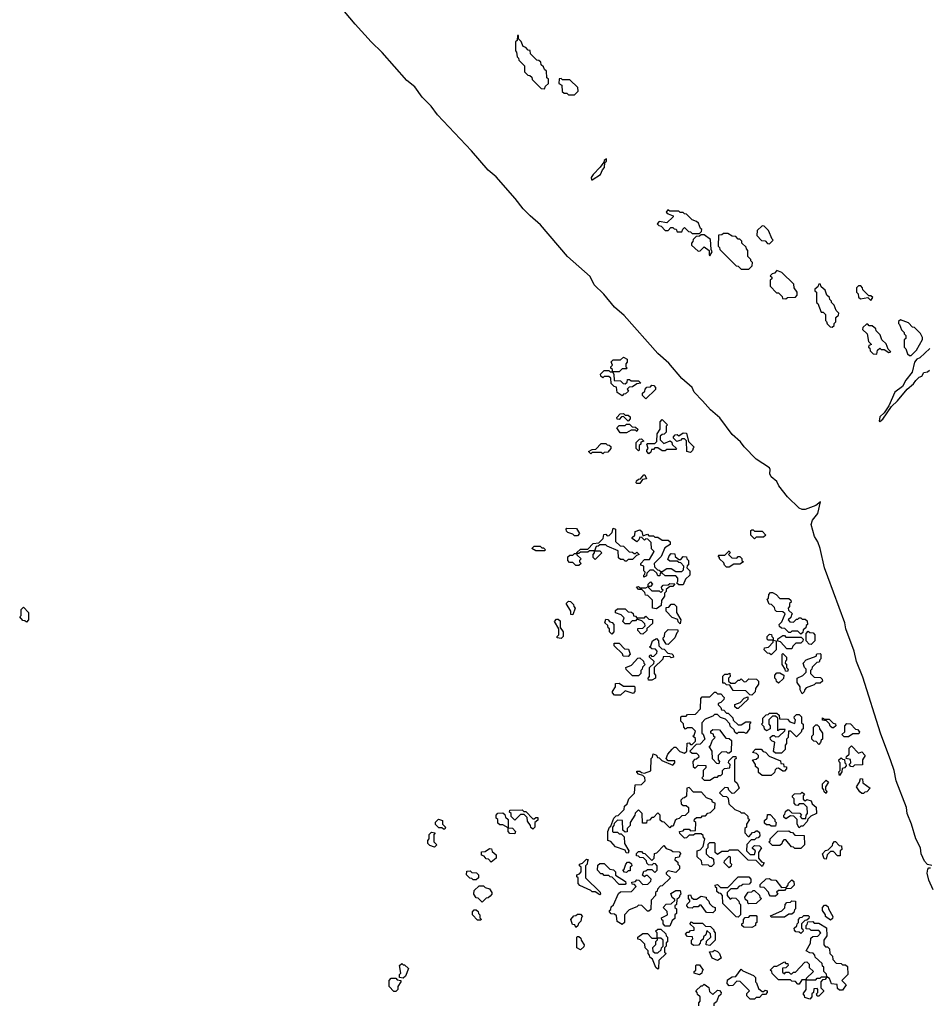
# Model space of a CAD drawing. Extents: x 2776963 to 2884430, y 684484 to 829250.
# Tile 32 of 256: x 2821560 to 2827668, y 750635 to 757244. Entities that reach past the tile are written whole.
import ezdxf

# ---------------------------------------------------------------- set-up
doc = ezdxf.new("R2010")
doc.units = 0

msp = doc.modelspace()

# ---------------------------------------------------------------- linework, layer by layer
at = {"layer": '0CON20XD'}
for points in [[(2827685, 751566.7), (2827655, 751573.3), (2827635, 751596.7), (2827612.3, 751645), (2827608, 751685), (2827577.2, 751745), (2827548.5, 751845), (2827519.4, 751915), (2827513.6, 751956.4), (2827446.1, 752135), (2827431.5, 752205), (2827409.8, 752269.7), (2827339.2, 752455), (2827221.6, 752831.6), (2827178.6, 752935), (2827163.2, 753005), (2827108.2, 753155), (2827101.5, 753195), (2826985.4, 753505), (2826964.7, 753565), (2826934.6, 753695), (2826918.7, 753738.7), (2826897.1, 753775), (2826874.4, 753855), (2826882.5, 753885), (2826920.3, 753929.7), (2826938.3, 754008.3), (2826905.8, 753984.2), (2826835, 753955.8), (2826815, 753955.7), (2826794.2, 753965), (2826715, 754041.5), (2826657.7, 754115), (2826644.6, 754144.6), (2826605.4, 754175), (2826597.7, 754195), (2826600, 754225), (2826595, 754236.2), (2826504.5, 754295), (2826425, 754376.2), (2826399.8, 754409.7), (2826345, 754458.8), (2826262.1, 754572.1), (2826198.8, 754625), (2826144.2, 754685.8), (2826088.8, 754745), (2826074.4, 754774.4), (2826005, 754834.6), (2825918.2, 754938.2), (2825845, 755004.6), (2825618.5, 755258.5), (2825555, 755314.6), (2825482.4, 755402.4), (2825417.7, 755465), (2825390.4, 755520.4), (2825238.9, 755655), (2825057, 755867), (2824988.7, 755928.7), (2824941.8, 755975), (2824887.8, 756045), (2824758.7, 756188.7), (2824706, 756235), (2824593.8, 756365), (2824365, 756604.6), (2824323.3, 756663.3), (2824262.2, 756725), (2824213.8, 756793.8), (2824158.5, 756835), (2823993.2, 757023.2), (2823919.6, 757095), (2823813.4, 757213.4), (2823694.7, 757354.7)], [(2825085, 756780), (2825091.7, 756798.3), (2825110, 756815), (2825110, 756845), (2825100, 756855), (2825098.3, 756898.3), (2825085, 756910), (2825078.3, 756928.3), (2825061.7, 756941.7), (2825058.3, 756958.3), (2825045, 756970), (2825031.7, 756971.7), (2824990, 757015), (2824988.3, 757038.3), (2824975, 757040), (2824958.3, 757058.3), (2824940, 757065), (2824928.3, 757098.3), (2824910, 757115), (2824908.3, 757138.3), (2824901.7, 757138.3), (2824900, 757105), (2824890, 757095), (2824890, 757035), (2824897, 757027), (2824900, 756995), (2824910, 756985), (2824911.7, 756971.7), (2824950, 756935), (2824950, 756895), (2824971.7, 756871.7), (2824985, 756870), (2824998.3, 756858.3), (2825001.7, 756841.7), (2825061.7, 756781.7), (2825085, 756780)], [(2825285, 756740), (2825310, 756765), (2825308.3, 756788.3), (2825255, 756840), (2825205, 756840), (2825195, 756850), (2825181.7, 756848.3), (2825180, 756815), (2825200, 756805), (2825201.7, 756761.7), (2825215, 756750), (2825235, 756750), (2825245, 756740), (2825285, 756740)], [(2825405, 756170), (2825460, 756205), (2825473, 756237), (2825487, 756253), (2825490, 756285), (2825500, 756295), (2825500, 756310), (2825485, 756300), (2825482.5, 756287.5), (2825456.7, 756253.3), (2825410, 756205), (2825397.5, 756185), (2825400, 756170), (2825405, 756170)], [(2826125, 755810), (2826138.3, 755821.7), (2826140, 755835), (2826131.7, 755841.7), (2826118.3, 755878.3), (2826105, 755890), (2826075, 755900), (2826038.3, 755938.3), (2826025, 755940), (2826015, 755950), (2825995, 755950), (2825985, 755960), (2825925, 755960), (2825911.7, 755968.3), (2825901.7, 755951.7), (2825915, 755940), (2825948.3, 755928.3), (2825948.3, 755921.7), (2825905, 755880), (2825855, 755890), (2825840, 755875), (2825851.7, 755861.7), (2825868.3, 755858.3), (2825895, 755830), (2825915, 755830), (2825931.7, 755848.3), (2825945, 755850), (2825955, 755840), (2825968.3, 755838.3), (2825975, 755820), (2826005, 755820), (2826011.7, 755838.3), (2826025, 755850), (2826051.7, 755821.7), (2826065, 755820), (2826075, 755810), (2826125, 755810)], [(2826595, 755740), (2826620, 755765), (2826611.7, 755771.7), (2826588.3, 755828.3), (2826558.3, 755858.3), (2826545, 755860), (2826511.7, 755828.3), (2826510, 755795), (2826541.7, 755761.7), (2826565, 755760), (2826581.7, 755741.7), (2826595, 755740)], [(2826195, 755660), (2826210, 755685), (2826202.5, 755702.5), (2826198.3, 755768.3), (2826155, 755800), (2826135, 755800), (2826125, 755790), (2826101.7, 755788.3), (2826081.7, 755768.3), (2826080, 755755), (2826070, 755745), (2826071.7, 755731.7), (2826115, 755690), (2826128.3, 755691.7), (2826155, 755720), (2826190, 755695), (2826190, 755665), (2826195, 755660)], [(2826455, 755570), (2826478.3, 755591.7), (2826480, 755615), (2826470, 755625), (2826470, 755635), (2826450, 755655), (2826450, 755695), (2826440, 755705), (2826438.3, 755718.3), (2826410, 755745), (2826408.3, 755758.3), (2826395, 755770), (2826385, 755770), (2826368.3, 755788.3), (2826345, 755790), (2826315, 755810), (2826285, 755810), (2826275, 755800), (2826251.7, 755798.3), (2826250, 755725), (2826260, 755715), (2826261.7, 755701.7), (2826371.7, 755591.7), (2826385, 755590), (2826405, 755570), (2826455, 755570)], [(2826705, 755370), (2826715, 755380), (2826768.3, 755381.7), (2826780, 755395), (2826780, 755415), (2826760, 755445), (2826758.3, 755468.3), (2826678.3, 755548.3), (2826645, 755560), (2826628.3, 755541.7), (2826611.7, 755538.3), (2826600, 755525), (2826610, 755515), (2826610, 755505), (2826600, 755495), (2826600, 755455), (2826641.7, 755411.7), (2826655, 755410), (2826680, 755385), (2826681.7, 755371.7), (2826705, 755370)], [(2827015, 755180), (2827028.3, 755191.7), (2827030, 755205), (2827040, 755215), (2827040, 755245), (2827058.3, 755261.7), (2827060, 755275), (2827041.7, 755291.7), (2827028.3, 755328.3), (2827010, 755345), (2827010, 755355), (2827000, 755365), (2826998.3, 755378.3), (2826980, 755395), (2826968.3, 755428.3), (2826941.7, 755451.7), (2826938.3, 755468.3), (2826925, 755470), (2826918.3, 755451.7), (2826900, 755435), (2826900, 755425), (2826910, 755415), (2826910, 755345), (2826918.3, 755338.3), (2826941.7, 755281.7), (2826955, 755280), (2826970, 755265), (2826970, 755225), (2826978.3, 755218.3), (2826981.7, 755201.7), (2827001.7, 755181.7), (2827015, 755180)], [(2827275, 755360), (2827288.3, 755378.3), (2827275, 755390), (2827261.7, 755391.7), (2827221.7, 755431.7), (2827220, 755445), (2827208.3, 755458.3), (2827191.7, 755458.3), (2827180, 755445), (2827180, 755415), (2827190, 755405), (2827191.7, 755381.7), (2827205, 755370), (2827255, 755380), (2827275, 755360)], [(2827545, 754990), (2827582.5, 755025), (2827621.7, 755098.3), (2827621.7, 755111.7), (2827608.3, 755138.3), (2827568.3, 755178.3), (2827555, 755180), (2827528.3, 755208.3), (2827475, 755230), (2827461.7, 755218.3), (2827460, 755205), (2827468.3, 755198.3), (2827481.7, 755161.7), (2827500, 755145), (2827500, 755135), (2827510, 755125), (2827510, 755105), (2827500, 755095), (2827500, 755045), (2827510, 755035), (2827521.7, 755001.7), (2827535, 754990), (2827545, 754990)], [(2827315, 755000), (2827320, 755025), (2827335, 755040), (2827345, 755030), (2827365, 755030), (2827395, 755010), (2827410, 755015), (2827391.7, 755031.7), (2827378.3, 755068.3), (2827350, 755095), (2827338.3, 755128.3), (2827310, 755155), (2827308.3, 755168.3), (2827285, 755190), (2827265, 755190), (2827255, 755200), (2827245, 755200), (2827221.7, 755178.3), (2827220, 755165), (2827250, 755135), (2827260, 755085), (2827280, 755065), (2827261.7, 755058.3), (2827260, 755045), (2827268.3, 755038.3), (2827271.7, 755021.7), (2827291.7, 755001.7), (2827315, 755000)], [(2827672.3, 755037.7), (2827604.5, 754975.5), (2827584.2, 754965.8), (2827568.8, 754945), (2827552.1, 754877.9), (2827510, 754825), (2827487.4, 754782.6), (2827436.2, 754745), (2827396.7, 754653.3), (2827364, 754606), (2827335, 754577.5), (2827330, 754550), (2827335, 754547.5), (2827355, 754563.3), (2827413.3, 754646.7), (2827453.3, 754685), (2827520, 754765), (2827561.2, 754798.8), (2827577, 754823), (2827600, 754845), (2827618.3, 754851.7), (2827630, 754875), (2827655, 754880), (2827668.3, 754891.7)], [(2825605, 754720), (2825571.7, 754741.7), (2825568.3, 754778.3), (2825551.7, 754781.7), (2825531.7, 754801.7), (2825528.3, 754838.3), (2825515, 754850), (2825485, 754850), (2825475, 754840), (2825461.7, 754851.7), (2825460, 754865), (2825485, 754890), (2825515, 754890), (2825525, 754880), (2825540, 754880), (2825540, 754895), (2825530, 754905), (2825530, 754915), (2825540, 754925), (2825531.7, 754948.3), (2825545, 754960), (2825595, 754960), (2825615, 754980), (2825640, 754965), (2825640, 754945), (2825630, 754935), (2825630, 754915), (2825640, 754905), (2825635, 754900), (2825605, 754900), (2825585, 754880), (2825540, 754880), (2825550, 754865), (2825551.7, 754821.7), (2825595, 754820), (2825611.7, 754801.7), (2825625, 754800), (2825638.3, 754811.7), (2825641.7, 754828.3), (2825655, 754830), (2825665, 754820), (2825715, 754820), (2825730, 754805), (2825705, 754800), (2825675, 754780), (2825651.7, 754778.3), (2825640, 754765), (2825648.3, 754751.7), (2825628.3, 754731.7), (2825615, 754730), (2825605, 754720)], [(2825765, 754700), (2825741.7, 754721.7), (2825741.7, 754738.3), (2825758.3, 754751.7), (2825760, 754765), (2825771.7, 754778.3), (2825795, 754780), (2825805, 754790), (2825818.3, 754788.3), (2825830, 754775), (2825828.3, 754761.7), (2825765, 754700)], [(2825645, 754550), (2825615, 754580), (2825601.7, 754578.3), (2825585, 754560), (2825571.7, 754561.7), (2825570, 754575), (2825591.7, 754598.3), (2825615, 754600), (2825625, 754590), (2825645, 754590), (2825658.3, 754578.3), (2825660, 754565), (2825645, 754550)], [(2825635, 754470), (2825591.7, 754471.7), (2825570, 754505), (2825585, 754520), (2825625, 754520), (2825635, 754530), (2825655, 754530), (2825671.7, 754511.7), (2825695, 754510), (2825710, 754495), (2825705, 754480), (2825695, 754490), (2825665, 754490), (2825635, 754470)], [(2825785, 754330), (2825770, 754345), (2825770, 754355), (2825780, 754365), (2825770, 754395), (2825775, 754400), (2825825, 754400), (2825838.3, 754411.7), (2825840, 754465), (2825860, 754495), (2825860, 754545), (2825875, 754560), (2825910, 754525), (2825900, 754515), (2825900, 754475), (2825888.3, 754461.7), (2825875, 754460), (2825861.7, 754448.3), (2825860, 754425), (2825885, 754400), (2825928.3, 754418.3), (2825938.3, 754408.3), (2825941.7, 754391.7), (2825970, 754365), (2825965, 754360), (2825905, 754360), (2825895, 754350), (2825875, 754350), (2825845, 754370), (2825825, 754370), (2825815, 754360), (2825801.7, 754358.3), (2825798.3, 754341.7), (2825785, 754330)], [(2826065, 754340), (2826040, 754345), (2826038.3, 754418.3), (2826025, 754430), (2826005, 754430), (2825998.3, 754421.7), (2825971.7, 754411.7), (2825950, 754435), (2825950, 754445), (2825961.7, 754458.3), (2825975, 754460), (2825985, 754450), (2826015, 754470), (2826038.3, 754468.3), (2826051.7, 754411.7), (2826090, 754375), (2826081.7, 754368.3), (2826078.3, 754351.7), (2826065, 754340)], [(2825475, 754330), (2825465, 754340), (2825405, 754340), (2825395, 754330), (2825380, 754345), (2825405, 754360), (2825428.3, 754361.7), (2825465, 754400), (2825495, 754400), (2825505, 754390), (2825518.3, 754388.3), (2825528.3, 754378.3), (2825530, 754365), (2825508.3, 754341.7), (2825485, 754340), (2825475, 754330)], [(2825715, 754350), (2825700, 754365), (2825700, 754405), (2825721.7, 754428.3), (2825735, 754430), (2825750, 754415), (2825731.7, 754408.3), (2825730, 754395), (2825720, 754385), (2825720, 754355), (2825715, 754350)], [(2825725, 754130), (2825705, 754130), (2825700, 754135), (2825701.7, 754148.3), (2825715, 754160), (2825728.3, 754161.7), (2825751.7, 754188.3), (2825758.3, 754188.3), (2825768.3, 754161.7), (2825741.7, 754158.3), (2825725, 754130)], [(2825305, 753780), (2825285, 753780), (2825275, 753790), (2825241.7, 753801.7), (2825231.7, 753811.7), (2825230, 753825), (2825235, 753830), (2825298.3, 753828.3), (2825320, 753795), (2825305, 753780)], [(2825315, 753580), (2825295, 753580), (2825275, 753600), (2825251.7, 753601.7), (2825240, 753615), (2825241.7, 753638.3), (2825255, 753650), (2825275, 753650), (2825285, 753660), (2825300, 753660), (2825301.7, 753668.3), (2825325, 753690), (2825375, 753690), (2825411.7, 753728.3), (2825448.3, 753731.7), (2825478.3, 753761.7), (2825481.7, 753788.3), (2825495, 753790), (2825505, 753780), (2825518.3, 753781.7), (2825538.3, 753801.7), (2825545, 753830), (2825560, 753825), (2825561.7, 753741.7), (2825591.7, 753711.7), (2825615, 753710), (2825651.7, 753671.7), (2825675, 753670), (2825685, 753660), (2825695, 753660), (2825705, 753670), (2825720, 753655), (2825701.7, 753648.3), (2825675, 753620), (2825645, 753620), (2825635, 753610), (2825625, 753610), (2825615, 753620), (2825595, 753620), (2825581.7, 753631.7), (2825578.3, 753678.3), (2825505, 753710), (2825495, 753720), (2825455, 753720), (2825445, 753710), (2825431.7, 753708.3), (2825420, 753680), (2825455, 753680), (2825470, 753665), (2825425, 753620), (2825410, 753635), (2825410, 753655), (2825420, 753665), (2825420, 753680), (2825385, 753680), (2825375, 753670), (2825325, 753670), (2825315, 753660), (2825300, 753660), (2825301.7, 753651.7), (2825330, 753625), (2825320, 753615), (2825320, 753605), (2825330, 753595), (2825315, 753580)], [(2826015, 753450), (2825985, 753450), (2825971.7, 753461.7), (2825980, 753475), (2825980, 753495), (2825965, 753510), (2825895, 753510), (2825875, 753530), (2825861.7, 753528.3), (2825858.3, 753511.7), (2825845, 753510), (2825838.3, 753528.3), (2825815, 753550), (2825791.7, 753548.3), (2825771.7, 753528.3), (2825768.3, 753511.7), (2825751.7, 753501.7), (2825750, 753515), (2825758.3, 753521.7), (2825760, 753535), (2825750, 753545), (2825750, 753575), (2825731.7, 753581.7), (2825730, 753595), (2825755, 753620), (2825788.3, 753621.7), (2825820, 753675), (2825801.7, 753691.7), (2825800, 753735), (2825778.3, 753758.3), (2825765, 753760), (2825755, 753750), (2825738.3, 753768.3), (2825725, 753770), (2825718.3, 753751.7), (2825705, 753740), (2825671.7, 753761.7), (2825671.7, 753768.3), (2825690, 753785), (2825691.7, 753808.3), (2825725, 753820), (2825738.3, 753808.3), (2825745, 753780), (2825775, 753790), (2825785, 753780), (2825815, 753780), (2825825, 753770), (2825845, 753770), (2825875, 753750), (2825915, 753750), (2825928.3, 753738.3), (2825928.3, 753721.7), (2825891.7, 753698.3), (2825868.3, 753641.7), (2825820, 753595), (2825821.7, 753571.7), (2825841.7, 753551.7), (2825855, 753550), (2825865, 753540), (2825875, 753540), (2825905, 753560), (2825935, 753560), (2825965, 753540), (2826005, 753540), (2826018.3, 753551.7), (2826020, 753575), (2825998.3, 753598.3), (2825985, 753600), (2825975, 753610), (2825925, 753610), (2825911.7, 753621.7), (2825920, 753645), (2825935, 753660), (2825958.3, 753658.3), (2825961.7, 753641.7), (2825985, 753620), (2825998.3, 753621.7), (2826015, 753640), (2826038.3, 753638.3), (2826040, 753625), (2826050, 753615), (2826050, 753585), (2826041.7, 753578.3), (2826040, 753565), (2826060, 753545), (2826060, 753515), (2826031.7, 753488.3), (2826015, 753450)], [(2826495, 753760), (2826470, 753785), (2826470, 753815), (2826475, 753820), (2826485, 753820), (2826495, 753810), (2826545, 753810), (2826570, 753785), (2826555, 753770), (2826505, 753770), (2826495, 753760)], [(2825085, 753680), (2825025, 753680), (2825000, 753695), (2825015, 753710), (2825055, 753710), (2825065, 753700), (2825078.3, 753698.3), (2825090, 753685), (2825085, 753680)], [(2826325, 753570), (2826305, 753570), (2826291.7, 753581.7), (2826288.3, 753598.3), (2826260, 753625), (2826260, 753635), (2826250, 753645), (2826255, 753650), (2826295, 753650), (2826325, 753680), (2826330, 753665), (2826320, 753655), (2826341.7, 753631.7), (2826375, 753630), (2826385, 753640), (2826395, 753640), (2826408.3, 753628.3), (2826410, 753615), (2826420, 753605), (2826395, 753590), (2826355, 753590), (2826325, 753570)], [(2825835, 753290), (2825810, 753295), (2825808.3, 753348.3), (2825778.3, 753378.3), (2825761.7, 753381.7), (2825758.3, 753398.3), (2825738.3, 753418.3), (2825715, 753420), (2825701.7, 753438.3), (2825715, 753440), (2825725, 753430), (2825765, 753430), (2825780, 753440), (2825780, 753455), (2825795, 753470), (2825810, 753455), (2825795, 753440), (2825780, 753440), (2825781.7, 753431.7), (2825805, 753410), (2825855, 753410), (2825865, 753400), (2825880, 753415), (2825871.7, 753421.7), (2825870, 753435), (2825881.7, 753448.3), (2825915, 753450), (2825925, 753460), (2825958.3, 753458.3), (2825945, 753440), (2825925, 753440), (2825901.7, 753418.3), (2825900, 753405), (2825890, 753395), (2825890, 753375), (2825870, 753345), (2825868.3, 753311.7), (2825835, 753290)], [(2826805, 753120), (2826785, 753140), (2826745, 753140), (2826735, 753130), (2826725, 753130), (2826698.3, 753158.3), (2826675, 753160), (2826661.7, 753171.7), (2826660, 753185), (2826678.3, 753201.7), (2826700, 753255), (2826685, 753270), (2826641.7, 753271.7), (2826631.7, 753281.7), (2826628.3, 753298.3), (2826608.3, 753318.3), (2826591.7, 753321.7), (2826580, 753355), (2826588.3, 753361.7), (2826590, 753385), (2826601.7, 753398.3), (2826615, 753400), (2826640, 753385), (2826665, 753360), (2826725, 753360), (2826738.3, 753348.3), (2826740, 753335), (2826730, 753325), (2826730, 753305), (2826720, 753295), (2826721.7, 753281.7), (2826750, 753255), (2826741.7, 753248.3), (2826738.3, 753231.7), (2826720, 753215), (2826731.7, 753201.7), (2826755, 753200), (2826775, 753220), (2826785, 753220), (2826795, 753230), (2826805, 753230), (2826815, 753220), (2826835, 753220), (2826848.3, 753208.3), (2826850, 753185), (2826841.7, 753178.3), (2826838.3, 753161.7), (2826821.7, 753148.3), (2826818.3, 753131.7), (2826805, 753120)], [(2825275, 753250), (2825261.7, 753251.7), (2825260, 753275), (2825230, 753325), (2825245, 753340), (2825258.3, 753338.3), (2825278.3, 753318.3), (2825280, 753305), (2825290, 753295), (2825275, 753250)], [(2825995, 753190), (2825981.7, 753201.7), (2825978.3, 753218.3), (2825941.7, 753231.7), (2825900, 753275), (2825901.7, 753298.3), (2825918.3, 753301.7), (2825935, 753320), (2825955, 753320), (2825970, 753305), (2825970, 753265), (2826000, 753215), (2825995, 753190)], [(2821605, 753200), (2821595, 753210), (2821581.7, 753211.7), (2821560, 753235), (2821570, 753245), (2821570, 753285), (2821585, 753300), (2821620, 753265), (2821620, 753215), (2821605, 753200)], [(2825745, 753120), (2825731.7, 753121.7), (2825710, 753145), (2825711.7, 753158.3), (2825745, 753160), (2825760, 753175), (2825758.3, 753188.3), (2825738.3, 753208.3), (2825705, 753220), (2825695, 753210), (2825671.7, 753208.3), (2825655, 753190), (2825625, 753190), (2825610, 753205), (2825618.3, 753228.3), (2825598.3, 753248.3), (2825561.7, 753261.7), (2825561.7, 753278.3), (2825575, 753290), (2825625, 753290), (2825645, 753270), (2825668.3, 753268.3), (2825678.3, 753258.3), (2825681.7, 753241.7), (2825695, 753240), (2825705, 753230), (2825755, 753230), (2825765, 753240), (2825785, 753220), (2825808.3, 753218.3), (2825808.3, 753191.7), (2825771.7, 753158.3), (2825770, 753145), (2825745, 753120)], [(2825195, 753090), (2825170, 753095), (2825170, 753105), (2825180, 753115), (2825180, 753155), (2825150, 753205), (2825165, 753220), (2825175, 753220), (2825188.3, 753208.3), (2825190, 753165), (2825210, 753135), (2825210, 753105), (2825195, 753090)], [(2825535, 753120), (2825520, 753135), (2825520, 753155), (2825511.7, 753161.7), (2825508.3, 753178.3), (2825490, 753195), (2825495, 753220), (2825508.3, 753218.3), (2825521.7, 753201.7), (2825538.3, 753198.3), (2825550, 753185), (2825550, 753135), (2825535, 753120)], [(2825915, 753050), (2825901.7, 753051.7), (2825880, 753085), (2825880, 753095), (2825890, 753105), (2825891.7, 753128.3), (2825915, 753150), (2825978.3, 753148.3), (2825980, 753135), (2825971.7, 753128.3), (2825960, 753095), (2825915, 753050)], [(2826605, 752980), (2826595, 752990), (2826581.7, 752991.7), (2826560, 753015), (2826561.7, 753028.3), (2826588.3, 753031.7), (2826620, 753065), (2826620, 753080), (2826585, 753080), (2826580, 753085), (2826580, 753105), (2826595, 753120), (2826608.3, 753118.3), (2826610, 753105), (2826620, 753095), (2826620, 753080), (2826640, 753075), (2826640, 753015), (2826605, 752980)], [(2826875, 753050), (2826861.7, 753051.7), (2826840, 753075), (2826840, 753125), (2826855, 753140), (2826865, 753130), (2826888.3, 753128.3), (2826900, 753115), (2826900, 753075), (2826875, 753050)], [(2825645, 752970), (2825611.7, 752971.7), (2825608.3, 752988.3), (2825551.7, 753041.7), (2825551.7, 753058.3), (2825585, 753060), (2825621.7, 753021.7), (2825648.3, 753018.3), (2825660, 752985), (2825645, 752970)], [(2825805, 752810), (2825781.7, 752811.7), (2825780, 752825), (2825790, 752835), (2825790, 752895), (2825818.3, 752921.7), (2825820, 752935), (2825790, 752965), (2825790, 752975), (2825795, 752980), (2825805, 752970), (2825818.3, 752971.7), (2825838.3, 752991.7), (2825840, 753005), (2825828.3, 753018.3), (2825805, 753020), (2825790, 753035), (2825798.3, 753041.7), (2825810, 753075), (2825835, 753090), (2825850, 753075), (2825851.7, 753041.7), (2825871.7, 753021.7), (2825888.3, 753018.3), (2825911.7, 752991.7), (2825938.3, 752988.3), (2825948.3, 752978.3), (2825950, 752965), (2825935, 752960), (2825925, 752970), (2825881.7, 752968.3), (2825878.3, 752951.7), (2825820, 752895), (2825820, 752855), (2825830, 752845), (2825830, 752825), (2825805, 752810)], [(2826745, 753020), (2826711.7, 753021.7), (2826668.3, 753068.3), (2826651.7, 753071.7), (2826651.7, 753088.3), (2826685, 753110), (2826695, 753110), (2826705, 753100), (2826808.3, 753098.3), (2826820, 753085), (2826818.3, 753071.7), (2826805, 753060), (2826771.7, 753058.3), (2826751.7, 753038.3), (2826745, 753020)], [(2826715, 752870), (2826701.7, 752871.7), (2826700, 752885), (2826680, 752915), (2826680, 752985), (2826685, 752990), (2826710, 752965), (2826710, 752945), (2826701.7, 752938.3), (2826700, 752925), (2826708.3, 752918.3), (2826710, 752895), (2826720, 752885), (2826715, 752870)], [(2826815, 752720), (2826800, 752745), (2826800, 752765), (2826780, 752795), (2826780, 752825), (2826818.3, 752841.7), (2826840, 752865), (2826840, 752885), (2826830, 752895), (2826820, 752925), (2826841.7, 752948.3), (2826908.3, 752971.7), (2826911.7, 752988.3), (2826935, 752990), (2826940, 752985), (2826940, 752955), (2826931.7, 752948.3), (2826928.3, 752931.7), (2826911.7, 752928.3), (2826881.7, 752898.3), (2826880, 752885), (2826870, 752875), (2826870, 752855), (2826895, 752830), (2826938.3, 752828.3), (2826948.3, 752818.3), (2826950, 752805), (2826935, 752790), (2826905, 752790), (2826895, 752780), (2826841.7, 752758.3), (2826831.7, 752748.3), (2826828.3, 752731.7), (2826815, 752720)], [(2825715, 752840), (2825675, 752840), (2825631.7, 752881.7), (2825630, 752895), (2825668.3, 752911.7), (2825711.7, 752958.3), (2825725, 752960), (2825748.3, 752938.3), (2825750, 752925), (2825760, 752915), (2825741.7, 752898.3), (2825740, 752885), (2825730, 752875), (2825730, 752855), (2825715, 752840)], [(2826475, 752710), (2826461.7, 752711.7), (2826435, 752740), (2826351.7, 752741.7), (2826328.3, 752778.3), (2826305, 752780), (2826295, 752790), (2826281.7, 752791.7), (2826281.7, 752838.3), (2826295, 752850), (2826315, 752850), (2826328.3, 752858.3), (2826330, 752835), (2826320, 752825), (2826320, 752805), (2826335, 752790), (2826365, 752790), (2826385, 752810), (2826395, 752810), (2826405, 752820), (2826425, 752800), (2826438.3, 752801.7), (2826455, 752820), (2826508.3, 752818.3), (2826520, 752805), (2826520, 752785), (2826500, 752755), (2826498.3, 752731.7), (2826475, 752710)], [(2826655, 752790), (2826641.7, 752801.7), (2826640, 752815), (2826630, 752825), (2826630, 752845), (2826645, 752860), (2826665, 752860), (2826690, 752845), (2826688.3, 752821.7), (2826655, 752790)], [(2825595, 752710), (2825555, 752710), (2825540, 752725), (2825540, 752735), (2825560, 752765), (2825561.7, 752788.3), (2825585, 752790), (2825615, 752770), (2825685, 752770), (2825690, 752765), (2825690, 752735), (2825678.3, 752721.7), (2825625, 752740), (2825595, 752710)], [(2826545, 751560), (2826505, 751600), (2826451.7, 751601.7), (2826385, 751670), (2826325, 751670), (2826315, 751660), (2826275, 751660), (2826245, 751640), (2826230, 751655), (2826230, 751715), (2826225, 751720), (2826191.7, 751718.3), (2826181.7, 751708.3), (2826180, 751685), (2826170, 751675), (2826170, 751645), (2826191.7, 751621.7), (2826205, 751620), (2826218.3, 751608.3), (2826220, 751575), (2826205, 751560), (2826195, 751560), (2826185, 751570), (2826141.7, 751571.7), (2826138.3, 751598.3), (2826110, 751625), (2826110, 751665), (2826128.3, 751671.7), (2826150, 751695), (2826160, 751745), (2826151.7, 751751.7), (2826148.3, 751768.3), (2826135, 751780), (2826095, 751780), (2826085, 751770), (2826055, 751770), (2826038.3, 751751.7), (2826025, 751750), (2825991.7, 751781.7), (2825990, 751795), (2826015, 751800), (2826025, 751810), (2826055, 751810), (2826065, 751800), (2826098.3, 751801.7), (2826100, 751855), (2826090, 751865), (2826091.7, 751878.3), (2826105, 751890), (2826135, 751890), (2826145, 751900), (2826165, 751900), (2826181.7, 751918.3), (2826198.3, 751921.7), (2826228.3, 751951.7), (2826230, 751985), (2826211.7, 751991.7), (2826208.3, 752008.3), (2826171.7, 752021.7), (2826138.3, 752058.3), (2826085, 752060), (2826055, 752090), (2826040, 752085), (2826038.3, 752031.7), (2826025, 752020), (2826011.7, 752018.3), (2826000, 752005), (2826001.7, 751981.7), (2826015, 751970), (2826035, 751970), (2826050, 751955), (2826050, 751925), (2826028.3, 751901.7), (2826005, 751900), (2825988.3, 751881.7), (2825971.7, 751878.3), (2825961.7, 751868.3), (2825948.3, 751831.7), (2825935, 751830), (2825925, 751820), (2825888.3, 751858.3), (2825875, 751860), (2825861.7, 751871.7), (2825860, 751905), (2825845, 751920), (2825815, 751890), (2825805, 751890), (2825788.3, 751871.7), (2825771.7, 751868.3), (2825768.3, 751851.7), (2825741.7, 751851.7), (2825740, 751915), (2825715, 751940), (2825691.7, 751918.3), (2825690, 751905), (2825660, 751855), (2825660, 751835), (2825640, 751815), (2825638.3, 751791.7), (2825625, 751790), (2825610, 751805), (2825608.3, 751868.3), (2825575, 751870), (2825551.7, 751848.3), (2825550, 751835), (2825540, 751825), (2825540, 751795), (2825545, 751790), (2825575, 751790), (2825585, 751780), (2825598.3, 751778.3), (2825618.3, 751758.3), (2825620, 751715), (2825650, 751665), (2825645, 751650), (2825631.7, 751651.7), (2825625, 751670), (2825561.7, 751691.7), (2825528.3, 751728.3), (2825510, 751735), (2825510, 751795), (2825520, 751825), (2825528.3, 751831.7), (2825550, 751885), (2825565, 751900), (2825578.3, 751901.7), (2825618.3, 751941.7), (2825620, 751965), (2825638.3, 751981.7), (2825650, 752015), (2825688.3, 752051.7), (2825691.7, 752108.3), (2825735, 752110), (2825760, 752135), (2825758.3, 752158.3), (2825745, 752170), (2825715, 752180), (2825703, 752193), (2825705, 752200), (2825725, 752200), (2825735, 752190), (2825755, 752187.5), (2825798.3, 752201.7), (2825800, 752285), (2825810, 752295), (2825813.3, 752316.7), (2825835, 752307.5), (2825841.7, 752291.7), (2825855, 752290), (2825871.7, 752271.7), (2825945, 752240), (2825960, 752255), (2825958.3, 752268.3), (2825915, 752270), (2825900, 752285), (2825912.5, 752315), (2825941.7, 752348.3), (2825955, 752360), (2825965, 752360), (2825991.7, 752331.7), (2826025, 752320), (2826040, 752335), (2826041.7, 752388.3), (2826055, 752390), (2826065, 752380), (2826075, 752380), (2826098.3, 752401.7), (2826098.3, 752418.3), (2826080, 752435), (2826088.3, 752441.7), (2826098.3, 752468.3), (2826075, 752490), (2826045, 752490), (2826031.7, 752481.7), (2826020, 752495), (2826018.3, 752518.3), (2826000, 752535), (2826000, 752565), (2826005, 752570), (2826035, 752570), (2826045, 752580), (2826098.3, 752581.7), (2826131.7, 752618.3), (2826133.3, 752686.7), (2826141.7, 752698.3), (2826195, 752700), (2826225, 752730), (2826235, 752730), (2826245, 752720), (2826268.3, 752718.3), (2826290, 752695), (2826288.3, 752681.7), (2826268.3, 752661.7), (2826250, 752655), (2826250, 752645), (2826268.3, 752628.3), (2826271.7, 752611.7), (2826288.3, 752608.3), (2826305, 752590), (2826318.3, 752588.3), (2826348.3, 752558.3), (2826351.7, 752541.7), (2826385, 752510), (2826405, 752510), (2826435, 752530), (2826465, 752530), (2826470, 752525), (2826460, 752515), (2826460, 752485), (2826438.3, 752451.7), (2826425, 752460), (2826385, 752460), (2826375, 752450), (2826361.7, 752461.7), (2826358.3, 752478.3), (2826331.7, 752501.7), (2826328.3, 752518.3), (2826298.3, 752548.3), (2826265, 752560), (2826245, 752580), (2826225, 752580), (2826215, 752570), (2826161.7, 752548.3), (2826140, 752525), (2826140, 752455), (2826148.3, 752448.3), (2826160, 752415), (2826128.3, 752381.7), (2826101.7, 752378.3), (2826060, 752335), (2826075, 752320), (2826105, 752320), (2826118.3, 752308.3), (2826120, 752295), (2826105, 752280), (2826091.7, 752278.3), (2826080, 752265), (2826081.7, 752231.7), (2826095, 752220), (2826115, 752240), (2826168.3, 752238.3), (2826168.3, 752221.7), (2826150, 752205), (2826150, 752165), (2826140, 752155), (2826155, 752140), (2826195, 752140), (2826225, 752160), (2826245, 752160), (2826255, 752170), (2826268.3, 752171.7), (2826278.3, 752181.7), (2826280, 752205), (2826291.7, 752218.3), (2826328.3, 752221.7), (2826330, 752245), (2826320, 752255), (2826321.7, 752268.3), (2826351.7, 752298.3), (2826368.3, 752298.3), (2826370, 752285), (2826360, 752275), (2826360, 752135), (2826378.3, 752118.3), (2826390, 752085), (2826358.3, 752051.7), (2826345, 752050), (2826321.7, 752071.7), (2826318.3, 752088.3), (2826295, 752090), (2826260, 752055), (2826281.7, 752031.7), (2826305, 752030), (2826318.3, 752018.3), (2826321.7, 751981.7), (2826361.7, 751941.7), (2826395, 751930), (2826405, 751920), (2826425, 751920), (2826448.3, 751898.3), (2826450, 751885), (2826460, 751875), (2826440, 751845), (2826440, 751825), (2826430, 751815), (2826430, 751785), (2826451.7, 751761.7), (2826458.3, 751761.7), (2826481.7, 751788.3), (2826495, 751790), (2826505, 751800), (2826515, 751800), (2826528.3, 751788.3), (2826530, 751765), (2826518.3, 751751.7), (2826505, 751750), (2826495, 751740), (2826471.7, 751738.3), (2826441.7, 751708.3), (2826440, 751665), (2826465, 751640), (2826495, 751640), (2826500, 751665), (2826481.7, 751681.7), (2826481.7, 751688.3), (2826495, 751700), (2826528.3, 751698.3), (2826540, 751685), (2826520, 751655), (2826520, 751615), (2826541.7, 751591.7), (2826560, 751585), (2826545, 751560)], [(2826385, 752620), (2826375, 752620), (2826361.7, 752631.7), (2826361.7, 752648.3), (2826398.3, 752661.7), (2826425, 752690), (2826448.3, 752698.3), (2826448.3, 752681.7), (2826385, 752620)], [(2826675, 752320), (2826635, 752320), (2826621.7, 752331.7), (2826630, 752395), (2826611.7, 752401.7), (2826601.7, 752411.7), (2826600, 752425), (2826615, 752440), (2826625, 752440), (2826635, 752430), (2826658.3, 752431.7), (2826698.3, 752471.7), (2826700, 752480), (2826665, 752480), (2826651.7, 752471.7), (2826650, 752555), (2826635, 752570), (2826615, 752570), (2826590, 752545), (2826590, 752515), (2826600, 752505), (2826600, 752485), (2826575, 752470), (2826561.7, 752481.7), (2826558.3, 752498.3), (2826540, 752515), (2826550, 752525), (2826550, 752555), (2826571.7, 752578.3), (2826585, 752580), (2826595, 752590), (2826645, 752590), (2826660, 752575), (2826661.7, 752551.7), (2826715, 752550), (2826731.7, 752531.7), (2826765, 752520), (2826770, 752545), (2826761.7, 752551.7), (2826760, 752565), (2826775, 752580), (2826795, 752580), (2826810, 752565), (2826810, 752525), (2826820, 752515), (2826820, 752485), (2826811.7, 752478.3), (2826808.3, 752461.7), (2826775, 752430), (2826738.3, 752468.3), (2826721.7, 752468.3), (2826720, 752425), (2826710, 752415), (2826710, 752385), (2826700, 752375), (2826700, 752345), (2826675, 752320)], [(2827025, 752490), (2827015, 752490), (2827001.7, 752501.7), (2826998.3, 752518.3), (2826978.3, 752538.3), (2826951.7, 752541.7), (2826951.7, 752558.3), (2826965, 752550), (2826995, 752550), (2827021.7, 752521.7), (2827038.3, 752518.3), (2827040, 752505), (2827025, 752490)], [(2827125, 752430), (2827095, 752430), (2827080, 752445), (2827100, 752465), (2827100, 752505), (2827115, 752520), (2827138.3, 752518.3), (2827171.7, 752481.7), (2827185, 752480), (2827200, 752465), (2827195, 752450), (2827155, 752450), (2827125, 752430)], [(2826255, 752250), (2826241.7, 752251.7), (2826211.7, 752281.7), (2826210, 752335), (2826190, 752365), (2826198.3, 752371.7), (2826211.7, 752408.3), (2826230, 752425), (2826221.7, 752431.7), (2826218.3, 752448.3), (2826200, 752455), (2826201.7, 752468.3), (2826215, 752480), (2826258.3, 752478.3), (2826301.7, 752421.7), (2826325, 752420), (2826340, 752405), (2826338.3, 752331.7), (2826325, 752320), (2826315, 752320), (2826305, 752330), (2826271.7, 752328.3), (2826250, 752305), (2826250, 752275), (2826260, 752265), (2826255, 752250)], [(2826925, 752380), (2826908.3, 752398.3), (2826891.7, 752401.7), (2826880, 752415), (2826880, 752435), (2826890, 752445), (2826890, 752495), (2826905, 752510), (2826915, 752510), (2826928.3, 752498.3), (2826930, 752485), (2826950, 752455), (2826950, 752415), (2826941.7, 752408.3), (2826938.3, 752391.7), (2826925, 752380)], [(2826605, 752170), (2826545, 752170), (2826521.7, 752191.7), (2826520, 752215), (2826501.7, 752231.7), (2826500, 752245), (2826480, 752275), (2826505, 752280), (2826520, 752295), (2826520, 752305), (2826508.3, 752318.3), (2826480, 752325), (2826501.7, 752348.3), (2826538.3, 752348.3), (2826551.7, 752331.7), (2826568.3, 752328.3), (2826591.7, 752301.7), (2826668.3, 752268.3), (2826671.7, 752251.7), (2826688.3, 752248.3), (2826691.7, 752231.7), (2826708.3, 752228.3), (2826710, 752215), (2826695, 752200), (2826685, 752200), (2826655, 752220), (2826641.7, 752218.3), (2826631.7, 752208.3), (2826628.3, 752191.7), (2826605, 752170)], [(2827155, 752230), (2827141.7, 752231.7), (2827130, 752245), (2827140, 752255), (2827138.3, 752278.3), (2827110, 752285), (2827111.7, 752298.3), (2827130, 752315), (2827130, 752355), (2827145, 752370), (2827191.7, 752321.7), (2827215, 752330), (2827237.5, 752305), (2827220, 752275), (2827218.3, 752241.7), (2827165, 752240), (2827155, 752230)], [(2827065, 752170), (2827060, 752195), (2827070, 752205), (2827070, 752255), (2827061.7, 752261.7), (2827060, 752275), (2827075, 752290), (2827085, 752280), (2827098.3, 752278.3), (2827100, 752255), (2827108.3, 752248.3), (2827110, 752235), (2827098.3, 752221.7), (2827081.7, 752218.3), (2827080, 752195), (2827065, 752170)], [(2826975, 752050), (2826961.7, 752061.7), (2826960, 752075), (2826950, 752085), (2826950, 752115), (2826975, 752140), (2826990, 752125), (2826970, 752095), (2826970, 752075), (2826980, 752065), (2826975, 752050)], [(2827225, 752050), (2827215, 752050), (2827201.7, 752061.7), (2827180, 752095), (2827200, 752125), (2827205, 752150), (2827218.3, 752148.3), (2827221.7, 752121.7), (2827270, 752085), (2827248.3, 752061.7), (2827235, 752060), (2827225, 752050)], [(2826795, 751820), (2826780, 751845), (2826780, 751875), (2826758.3, 751898.3), (2826735, 751900), (2826705, 751880), (2826691.7, 751891.7), (2826690, 751905), (2826698.3, 751911.7), (2826701.7, 751928.3), (2826715, 751940), (2826725, 751940), (2826745, 751920), (2826798.3, 751918.3), (2826810, 751905), (2826800, 751895), (2826811.7, 751881.7), (2826838.3, 751881.7), (2826840, 751905), (2826850, 751915), (2826848.3, 751958.3), (2826825, 751980), (2826795, 751980), (2826785, 751970), (2826771.7, 751971.7), (2826760, 751985), (2826760, 752015), (2826750, 752025), (2826750, 752035), (2826761.7, 752048.3), (2826805, 752050), (2826815, 752060), (2826830, 752045), (2826820, 752035), (2826821.7, 752011.7), (2826835, 752000), (2826845, 752010), (2826875, 752000), (2826881.7, 751981.7), (2826908.3, 751958.3), (2826910, 751915), (2826871.7, 751898.3), (2826851.7, 751878.3), (2826848.3, 751861.7), (2826818.3, 751831.7), (2826805, 751830), (2826795, 751820)], [(2825005, 751810), (2824991.7, 751821.7), (2824990, 751835), (2824970, 751865), (2824968.3, 751888.3), (2824948.3, 751908.3), (2824921.7, 751908.3), (2824885, 751870), (2824860, 751895), (2824860, 751915), (2824850, 751925), (2824851.7, 751938.3), (2824935, 751940), (2824945, 751930), (2824958.3, 751928.3), (2825005, 751880), (2825015, 751880), (2825025, 751890), (2825038.3, 751888.3), (2825038.3, 751871.7), (2825020, 751855), (2825020, 751825), (2825005, 751810)], [(2824415, 751810), (2824405, 751810), (2824395, 751820), (2824375, 751820), (2824351.7, 751841.7), (2824351.7, 751858.3), (2824371.7, 751878.3), (2824398.3, 751868.3), (2824400, 751845), (2824420, 751825), (2824415, 751810)], [(2824885, 751780), (2824851.7, 751781.7), (2824840, 751795), (2824840, 751820), (2824805, 751840), (2824785, 751840), (2824771.7, 751851.7), (2824770, 751875), (2824760, 751885), (2824760, 751905), (2824771.7, 751918.3), (2824805, 751920), (2824818.3, 751908.3), (2824821.7, 751891.7), (2824840, 751875), (2824840, 751820), (2824868.3, 751818.3), (2824890, 751795), (2824885, 751780)], [(2826635, 751830), (2826605, 751830), (2826595, 751840), (2826575, 751840), (2826561.7, 751851.7), (2826561.7, 751868.3), (2826580, 751885), (2826581.7, 751908.3), (2826598.3, 751908.3), (2826630, 751875), (2826630, 751865), (2826640, 751855), (2826635, 751830)], [(2826805, 751680), (2826765, 751680), (2826755, 751690), (2826741.7, 751691.7), (2826705, 751740), (2826691.7, 751738.3), (2826681.7, 751728.3), (2826678.3, 751711.7), (2826665, 751700), (2826615, 751700), (2826590, 751725), (2826598.3, 751731.7), (2826600, 751745), (2826651.7, 751798.3), (2826725, 751800), (2826735, 751790), (2826748.3, 751788.3), (2826765, 751770), (2826828.3, 751768.3), (2826830, 751705), (2826805, 751680)], [(2824345, 751690), (2824315, 751700), (2824300, 751715), (2824300, 751735), (2824310, 751745), (2824310, 751775), (2824325, 751790), (2824350, 751785), (2824340, 751775), (2824340, 751725), (2824360, 751705), (2824345, 751690)], [(2826975, 751610), (2826961.7, 751611.7), (2826950, 751645), (2826971.7, 751668.3), (2826988.3, 751671.7), (2827018.3, 751701.7), (2827020, 751715), (2827031.7, 751728.3), (2827038.3, 751728.3), (2827061.7, 751701.7), (2827078.3, 751698.3), (2827080, 751675), (2827070, 751665), (2827068.3, 751631.7), (2827051.7, 751631.7), (2827025, 751660), (2827005, 751660), (2826981.7, 751638.3), (2826975, 751610)], [(2824725, 751590), (2824708.3, 751608.3), (2824691.7, 751611.7), (2824678.3, 751628.3), (2824660, 751635), (2824661.7, 751658.3), (2824685, 751660), (2824715, 751680), (2824728.3, 751678.3), (2824731.7, 751661.7), (2824758.3, 751638.3), (2824760, 751615), (2824725, 751590)], [(2825605, 751170), (2825571.7, 751191.7), (2825568.3, 751228.3), (2825555, 751240), (2825531.7, 751241.7), (2825520, 751255), (2825520, 751265), (2825528.3, 751271.7), (2825531.7, 751288.3), (2825548.3, 751301.7), (2825581.7, 751378.3), (2825595, 751390), (2825668.3, 751391.7), (2825700, 751425), (2825688.3, 751438.3), (2825671.7, 751441.7), (2825670, 751455), (2825695, 751460), (2825705, 751470), (2825718.3, 751468.3), (2825745, 751440), (2825778.3, 751441.7), (2825798.3, 751461.7), (2825800, 751475), (2825775, 751500), (2825765, 751500), (2825755, 751490), (2825741.7, 751501.7), (2825751.7, 751528.3), (2825765, 751530), (2825775, 751540), (2825805, 751540), (2825825, 751520), (2825840, 751535), (2825840, 751565), (2825828.3, 751578.3), (2825815, 751580), (2825805, 751570), (2825781.7, 751571.7), (2825771.7, 751581.7), (2825768.3, 751598.3), (2825748.3, 751618.3), (2825725, 751620), (2825715, 751630), (2825701.7, 751631.7), (2825701.7, 751648.3), (2825715, 751660), (2825735, 751660), (2825745, 751650), (2825758.3, 751648.3), (2825805, 751600), (2825820, 751615), (2825821.7, 751648.3), (2825838.3, 751651.7), (2825885, 751700), (2825901.7, 751681.7), (2825935, 751670), (2825945, 751660), (2825988.3, 751658.3), (2826000, 751645), (2825991.7, 751638.3), (2825988.3, 751621.7), (2825961.7, 751618.3), (2825960, 751605), (2825978.3, 751588.3), (2825980, 751575), (2825990, 751565), (2825990, 751545), (2825965, 751520), (2825915, 751530), (2825901.7, 751518.3), (2825901.7, 751511.7), (2825930, 751485), (2825875, 751430), (2825861.7, 751428.3), (2825841.7, 751408.3), (2825840, 751395), (2825830, 751385), (2825830, 751365), (2825800, 751335), (2825798.3, 751271.7), (2825785, 751260), (2825775, 751260), (2825738.3, 751298.3), (2825715, 751300), (2825705, 751290), (2825651.7, 751268.3), (2825620, 751235), (2825620, 751185), (2825605, 751170)], [(2825455, 751370), (2825425, 751390), (2825405, 751390), (2825395, 751400), (2825321.7, 751431.7), (2825310, 751445), (2825310, 751485), (2825301.7, 751491.7), (2825300, 751505), (2825318.3, 751511.7), (2825330, 751525), (2825330, 751555), (2825320, 751565), (2825320, 751575), (2825338.3, 751581.7), (2825365, 751610), (2825380, 751605), (2825371.7, 751598.3), (2825370, 751575), (2825360, 751565), (2825360, 751485), (2825458.3, 751388.3), (2825460, 751375), (2825455, 751370)], [(2826325, 751550), (2826290, 751585), (2826291.7, 751598.3), (2826325, 751630), (2826330, 751625), (2826330, 751585), (2826340, 751575), (2826338.3, 751561.7), (2826325, 751550)], [(2824625, 751470), (2824605, 751470), (2824595, 751480), (2824581.7, 751481.7), (2824560, 751505), (2824561.7, 751528.3), (2824585, 751530), (2824595, 751520), (2824628.3, 751518.3), (2824640, 751505), (2824640, 751485), (2824625, 751470)], [(2825625, 751440), (2825585, 751440), (2825538.3, 751488.3), (2825525, 751490), (2825515, 751500), (2825485, 751500), (2825475, 751510), (2825461.7, 751511.7), (2825440, 751535), (2825441.7, 751568.3), (2825455, 751580), (2825485, 751580), (2825521.7, 751541.7), (2825548.3, 751538.3), (2825560, 751525), (2825561.7, 751501.7), (2825628.3, 751458.3), (2825630, 751445), (2825625, 751440)], [(2825635, 751520), (2825621.7, 751521.7), (2825610, 751535), (2825618.3, 751541.7), (2825630, 751575), (2825641.7, 751588.3), (2825655, 751590), (2825668.3, 751578.3), (2825670, 751565), (2825660, 751555), (2825658.3, 751531.7), (2825645, 751530), (2825635, 751520)], [(2827693.1, 751403.1), (2827665, 751467.5), (2827653.5, 751515), (2827658.8, 751541.2), (2827665, 751550), (2827675, 751550)], [(2826385, 751220), (2826371.7, 751221.7), (2826281.7, 751311.7), (2826280, 751365), (2826268.3, 751378.3), (2826255, 751380), (2826241.7, 751391.7), (2826240, 751415), (2826231.7, 751421.7), (2826230, 751435), (2826245, 751440), (2826265, 751420), (2826315, 751420), (2826385, 751490), (2826455, 751490), (2826470, 751475), (2826470, 751455), (2826458.3, 751441.7), (2826415, 751440), (2826405, 751430), (2826391.7, 751428.3), (2826375, 751410), (2826335, 751410), (2826310, 751385), (2826310, 751365), (2826331.7, 751341.7), (2826345, 751350), (2826368.3, 751348.3), (2826388.3, 751328.3), (2826390, 751315), (2826400, 751305), (2826400, 751235), (2826385, 751220)], [(2826635, 751360), (2826601.7, 751361.7), (2826591.7, 751371.7), (2826588.3, 751388.3), (2826558.3, 751418.3), (2826531.7, 751421.7), (2826531.7, 751438.3), (2826571.7, 751478.3), (2826595, 751480), (2826605, 751470), (2826638.3, 751468.3), (2826675, 751420), (2826708.3, 751421.7), (2826718.3, 751431.7), (2826721.7, 751448.3), (2826745, 751470), (2826758.3, 751458.3), (2826760, 751435), (2826738.3, 751411.7), (2826705, 751410), (2826695, 751400), (2826655, 751400), (2826641.7, 751388.3), (2826650, 751375), (2826635, 751360)], [(2824665, 751320), (2824638.3, 751348.3), (2824625, 751350), (2824610, 751375), (2824611.7, 751398.3), (2824645, 751430), (2824675, 751430), (2824685, 751420), (2824715, 751410), (2824730, 751385), (2824730, 751375), (2824718.3, 751361.7), (2824705, 751350), (2824691.7, 751348.3), (2824665, 751320)], [(2825925, 751160), (2825895, 751160), (2825880, 751175), (2825880, 751195), (2825871.7, 751201.7), (2825870, 751215), (2825910, 751235), (2825908.3, 751258.3), (2825880, 751285), (2825901.7, 751308.3), (2825935, 751310), (2825958.3, 751331.7), (2825958.3, 751338.3), (2825941.7, 751351.7), (2825931.7, 751378.3), (2825965, 751400), (2825995, 751400), (2826000, 751375), (2825991.7, 751368.3), (2825988.3, 751351.7), (2825971.7, 751338.3), (2825970, 751305), (2825960, 751295), (2825960, 751285), (2825970, 751275), (2825970, 751245), (2825960, 751235), (2825958.3, 751211.7), (2825941.7, 751198.3), (2825925, 751160)], [(2826455, 751310), (2826450, 751315), (2826450, 751325), (2826431.7, 751341.7), (2826430, 751355), (2826451.7, 751388.3), (2826475, 751390), (2826485, 751400), (2826495, 751400), (2826528.3, 751368.3), (2826530, 751355), (2826540, 751345), (2826505, 751312.5), (2826455, 751310)], [(2826215, 751250), (2826171.7, 751251.7), (2826135, 751300), (2826125, 751300), (2826115, 751290), (2826085, 751290), (2826075, 751280), (2826051.7, 751281.7), (2826040, 751295), (2826041.7, 751308.3), (2826060, 751325), (2826060, 751335), (2826050, 751345), (2826051.7, 751368.3), (2826065, 751370), (2826071.7, 751351.7), (2826085, 751340), (2826105, 751340), (2826135, 751360), (2826170, 751355), (2826170, 751345), (2826188.3, 751328.3), (2826191.7, 751311.7), (2826211.7, 751291.7), (2826230, 751285), (2826230, 751265), (2826215, 751250)], [(2826695, 751220), (2826605, 751220), (2826601.7, 751228.3), (2826678.3, 751261.7), (2826698.3, 751281.7), (2826700, 751305), (2826711.7, 751318.3), (2826735, 751320), (2826745, 751330), (2826768.3, 751328.3), (2826770, 751275), (2826761.7, 751268.3), (2826758.3, 751251.7), (2826745, 751240), (2826725, 751240), (2826695, 751220)], [(2824655, 751200), (2824635, 751200), (2824600, 751235), (2824600, 751255), (2824611.7, 751268.3), (2824625, 751270), (2824638.3, 751258.3), (2824640, 751245), (2824650, 751235), (2824650, 751215), (2824660, 751205), (2824655, 751200)], [(2827005, 751200), (2826970, 751225), (2826970, 751235), (2826950, 751265), (2826950, 751285), (2826965, 751300), (2826975, 751300), (2826988.3, 751288.3), (2826990, 751275), (2827020, 751225), (2827018.3, 751211.7), (2827005, 751200)], [(2825295, 751150), (2825288.3, 751168.3), (2825271.7, 751171.7), (2825260, 751205), (2825281.7, 751228.3), (2825295, 751230), (2825305, 751240), (2825325, 751240), (2825340, 751225), (2825331.7, 751218.3), (2825327, 751193), (2825311.7, 751178.3), (2825308.3, 751161.7), (2825295, 751150)], [(2826475, 751150), (2826421.7, 751151.7), (2826410, 751165), (2826410, 751175), (2826420, 751185), (2826420, 751205), (2826431.7, 751218.3), (2826455, 751220), (2826465, 751230), (2826505, 751230), (2826510, 751225), (2826510, 751185), (2826501.7, 751178.3), (2826500, 751165), (2826475, 751150)], [(2826805, 751110), (2826795, 751120), (2826771.7, 751121.7), (2826761.7, 751131.7), (2826760, 751145), (2826778.3, 751161.7), (2826780, 751175), (2826790, 751185), (2826790, 751205), (2826801.7, 751218.3), (2826815, 751220), (2826825, 751230), (2826855, 751230), (2826860, 751225), (2826858.3, 751211.7), (2826845, 751200), (2826831.7, 751198.3), (2826810, 751175), (2826810, 751145), (2826818.3, 751138.3), (2826820, 751125), (2826805, 751110)], [(2825845, 750870), (2825831.7, 750881.7), (2825808.3, 750938.3), (2825791.7, 750951.7), (2825790, 750965), (2825780, 750975), (2825780, 750995), (2825760, 751015), (2825758.3, 751038.3), (2825728.3, 751068.3), (2825711.7, 751071.7), (2825710, 751085), (2825745, 751110), (2825775, 751110), (2825805, 751080), (2825840, 751080), (2825840, 751115), (2825830, 751125), (2825845, 751140), (2825865, 751140), (2825898.3, 751108.3), (2825900, 751095), (2825910, 751085), (2825910, 751055), (2825901.7, 751048.3), (2825900, 751025), (2825890, 751015), (2825890, 750985), (2825900, 750975), (2825851.7, 750928.3), (2825850, 750875), (2825845, 750870)], [(2826195, 751030), (2826170, 751035), (2826171.7, 751058.3), (2826200, 751085), (2826198.3, 751108.3), (2826175, 751130), (2826168.3, 751101.7), (2826151.7, 751088.3), (2826148.3, 751071.7), (2826131.7, 751058.3), (2826130, 751045), (2826118.3, 751031.7), (2826085, 751030), (2826071.7, 751041.7), (2826070, 751065), (2826080, 751075), (2826078.3, 751088.3), (2826045, 751090), (2826030, 751105), (2826041.7, 751118.3), (2826055, 751120), (2826065, 751130), (2826088.3, 751131.7), (2826088.3, 751148.3), (2826060, 751175), (2826071.7, 751188.3), (2826085, 751180), (2826145, 751180), (2826165, 751160), (2826198.3, 751158.3), (2826220, 751135), (2826220, 751125), (2826230, 751115), (2826230, 751065), (2826195, 751030)], [(2826865, 750670), (2826831.7, 750681.7), (2826830, 750695), (2826820, 750705), (2826840, 750735), (2826840, 750800), (2826811.7, 750798.3), (2826795, 750770), (2826785, 750770), (2826768.3, 750788.3), (2826745, 750790), (2826735, 750800), (2826655, 750800), (2826611.7, 750841.7), (2826610, 750855), (2826600, 750865), (2826625, 750890), (2826645, 750890), (2826695, 750920), (2826705, 750910), (2826718.3, 750908.3), (2826720, 750895), (2826705, 750880), (2826681.7, 750878.3), (2826681.7, 750851.7), (2826695, 750840), (2826705, 750850), (2826725, 750850), (2826735, 750840), (2826745, 750840), (2826755, 750850), (2826768.3, 750851.7), (2826831.7, 750918.3), (2826845, 750920), (2826860, 750905), (2826861.7, 750881.7), (2826890, 750855), (2826841.7, 750808.3), (2826840, 750800), (2826905, 750800), (2826915, 750810), (2826935, 750810), (2826945, 750820), (2826980, 750820), (2826978.3, 750838.3), (2826960, 750855), (2826960, 750885), (2826951.7, 750891.7), (2826948.3, 750908.3), (2826901.7, 750951.7), (2826900, 750965), (2826888.3, 750978.3), (2826865, 750980), (2826840, 750995), (2826870, 751045), (2826871.7, 751078.3), (2826885, 751090), (2826918.3, 751091.7), (2826940, 751115), (2826925, 751130), (2826875, 751130), (2826865, 751140), (2826841.7, 751141.7), (2826840, 751165), (2826848.3, 751171.7), (2826851.7, 751188.3), (2826885, 751190), (2826895, 751180), (2826925, 751180), (2826978.3, 751148.3), (2826980, 751095), (2826960, 751065), (2826960, 751035), (2826971.7, 751021.7), (2826985, 751020), (2826998.3, 751008.3), (2827000, 750975), (2827018.3, 750958.3), (2827020, 750935), (2827041.7, 750911.7), (2827075, 750910), (2827085, 750900), (2827105, 750900), (2827118.3, 750888.3), (2827120, 750835), (2827080, 750795), (2827110, 750765), (2827085, 750730), (2827065, 750730), (2827051.7, 750741.7), (2827048.3, 750768.3), (2827011.7, 750771.7), (2826998.3, 750808.3), (2826980, 750820), (2826968.3, 750801.7), (2826951.7, 750798.3), (2826940, 750785), (2826940, 750745), (2826958.3, 750728.3), (2826958.3, 750721.7), (2826925, 750690), (2826915, 750690), (2826910, 750705), (2826920, 750715), (2826920, 750735), (2826915, 750740), (2826891.7, 750738.3), (2826890, 750715), (2826880, 750705), (2826880, 750685), (2826865, 750670)], [(2825325, 751000), (2825300, 751015), (2825300, 751085), (2825305, 751090), (2825315, 751090), (2825328.3, 751078.3), (2825330, 751065), (2825350, 751035), (2825348.3, 751021.7), (2825325, 751000)], [(2825845, 750980), (2825868.3, 751001.7), (2825870, 751015), (2825880, 751025), (2825880, 751065), (2825865, 751080), (2825840, 751080), (2825840, 751065), (2825830, 751055), (2825830, 751035), (2825810, 751015), (2825811.7, 750991.7), (2825825, 750980), (2825845, 750980)], [(2826245, 750930), (2826210, 750945), (2826191.7, 750988.3), (2826215, 750990), (2826225, 750997.5), (2826245, 750990), (2826260, 750975), (2826270, 750945), (2826245, 750930)], [(2824135, 750810), (2824110, 750815), (2824110, 750835), (2824120, 750845), (2824110, 750895), (2824125, 750910), (2824135, 750900), (2824145, 750900), (2824170, 750875), (2824150, 750825), (2824135, 750810)], [(2826125, 750832.5), (2826090, 750845), (2826090, 750855), (2826100, 750865), (2826100, 750895), (2826105, 750900), (2826125, 750900), (2826150, 750865), (2826141.7, 750858.3), (2826140, 750845), (2826125, 750832.5)], [(2826495, 750670), (2826465, 750670), (2826441.7, 750691.7), (2826441.7, 750708.3), (2826460, 750725), (2826398.3, 750788.3), (2826375, 750790), (2826348.3, 750761.7), (2826325, 750760), (2826310, 750775), (2826311.7, 750798.3), (2826345, 750820), (2826368.3, 750821.7), (2826405, 750870), (2826415, 750860), (2826488.3, 750828.3), (2826500, 750815), (2826500, 750785), (2826508.3, 750778.3), (2826521.7, 750741.7), (2826545, 750720), (2826555, 750720), (2826565, 750730), (2826580, 750725), (2826580, 750715), (2826568.3, 750701.7), (2826545, 750700), (2826528.3, 750681.7), (2826505, 750680), (2826495, 750670)], [(2824085, 750720), (2824071.7, 750721.7), (2824040, 750755), (2824040, 750795), (2824055, 750810), (2824085, 750810), (2824095, 750800), (2824120, 750795), (2824120, 750785), (2824100, 750755), (2824100, 750735), (2824085, 750720)], [(2826120, 750625), (2826120, 750645), (2826130, 750655), (2826130, 750685), (2826111.7, 750701.7), (2826110, 750715), (2826100, 750725), (2826135, 750760), (2826145, 750760), (2826155, 750770), (2826188.3, 750748.3), (2826191.7, 750721.7), (2826215, 750700), (2826245, 750730), (2826258.3, 750728.3), (2826270, 750715), (2826268.3, 750701.7), (2826251.7, 750688.3), (2826238.3, 750651.7), (2826221.7, 750638.3), (2826220, 750625)]]:
    msp.add_lwpolyline(points, dxfattribs=at)

doc.saveas('drawing.dxf')
